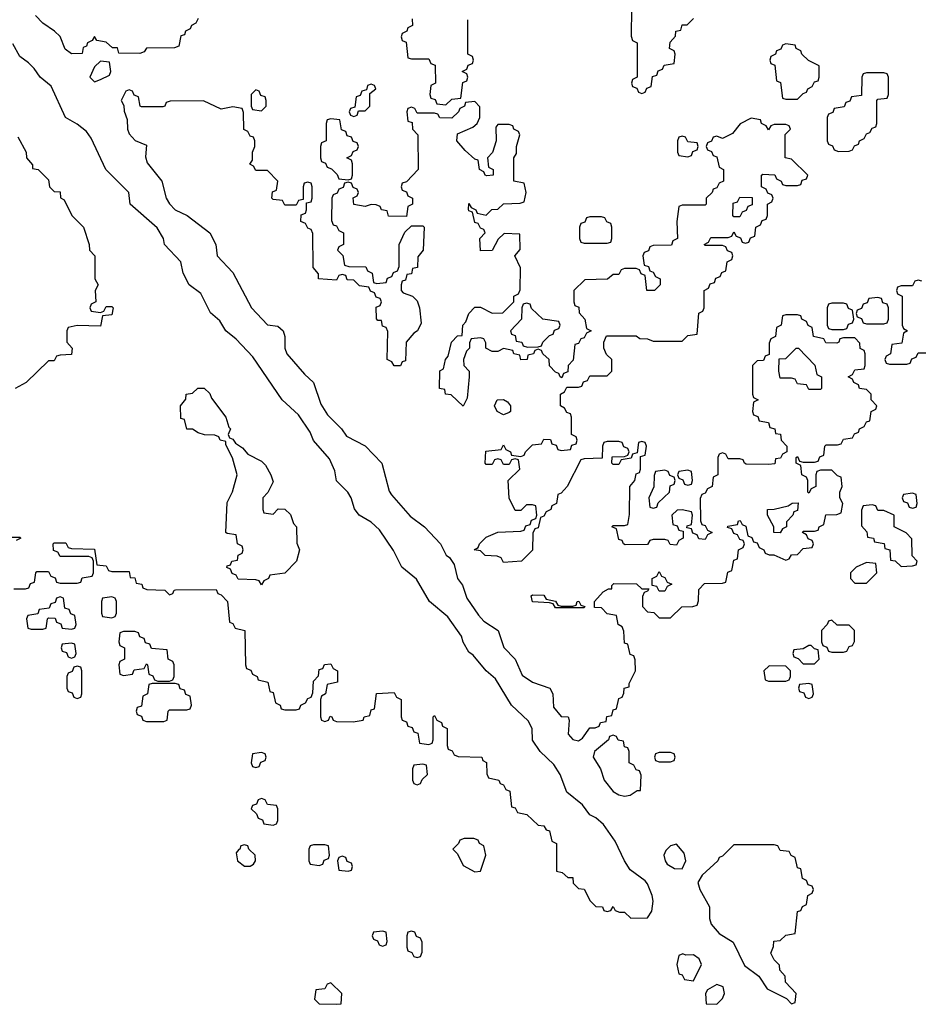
# Model space of a CAD drawing. Header units: inches. Extents: x 2774406 to 2911609, y 892737 to 1000506.
# Tile 6 of 79: x 2793310 to 2796430, y 975052 to 978470. Entities that reach past the tile are written whole.
import ezdxf

# ---------------------------------------------------------------- set-up
doc = ezdxf.new("R2010")
doc.units = ezdxf.units.IN
doc.header["$MEASUREMENT"] = 0
doc.layers.add('C7997', color=7, linetype='Continuous')

msp = doc.modelspace()

# ---------------------------------------------------------------- linework, layer by layer
at = {"layer": 'C7997', "color": 6}
for points in [[(2795434, 978510), (2795432.7, 978412.7), (2795438, 978398), (2795454, 978390), (2795454, 978270), (2795438, 978262), (2795434, 978250), (2795438, 978238), (2795452.7, 978232.7), (2795458, 978218), (2795470, 978214), (2795482, 978218), (2795487.3, 978232.7), (2795502, 978238), (2795507.3, 978272.7), (2795522, 978278), (2795527.3, 978292.7), (2795542, 978298), (2795547.3, 978312.7), (2795582, 978318), (2795586, 978350), (2795582, 978362), (2795566, 978370), (2795568.4, 978391.6), (2795587.3, 978412.7), (2795588, 978430), (2795606, 978434), (2795610, 978452), (2795627.3, 978452.7), (2795650, 978474)], [(2793930, 978474), (2793922, 978458), (2793906, 978450), (2793902, 978438), (2793886, 978430), (2793882, 978418), (2793870, 978414), (2793862, 978378), (2793847.3, 978372.7), (2793750, 978371.3), (2793742, 978358), (2793727.3, 978352.7), (2793654, 978354), (2793650, 978372), (2793632.7, 978372.7), (2793610, 978392), (2793578, 978398), (2793570, 978411.3), (2793562, 978398), (2793546, 978390), (2793542, 978378), (2793530, 978374), (2793527.3, 978352.7), (2793490, 978351.3), (2793467.5, 978367.5), (2793450, 978411.3), (2793430.6, 978430.6), (2793390, 978458), (2793364.5, 978484.5)], [(2794672.7, 978472.7), (2794674, 978450), (2794658, 978442), (2794654, 978430), (2794638, 978422), (2794634, 978410), (2794638, 978398), (2794651.6, 978391.6), (2794658, 978338), (2794670, 978334), (2794730, 978334), (2794738, 978318), (2794752, 978312), (2794754, 978250), (2794738, 978242), (2794734, 978210), (2794738, 978198), (2794752.7, 978192.7), (2794758, 978178), (2794790, 978174), (2794810, 978194), (2794842, 978198), (2794848.4, 978251.6), (2794862, 978258), (2794866, 978270), (2794862, 978282), (2794846, 978290), (2794862, 978298), (2794867.3, 978312.7), (2794882, 978318), (2794886, 978330), (2794882, 978342), (2794866, 978350), (2794866, 978470)], [(2793290, 976494), (2793330, 976494), (2793342, 976498), (2793347.3, 976512.7), (2793362, 976518), (2793366, 976550), (2793370, 976554), (2793410, 976554), (2793418, 976538), (2793432.7, 976532.7), (2793438, 976518), (2793450, 976514), (2793510, 976514), (2793522, 976518), (2793527.3, 976532.7), (2793562, 976538), (2793566, 976550), (2793566, 976590), (2793562, 976602), (2793550, 976606), (2793450, 976606), (2793442, 976622), (2793427.3, 976627.3), (2793426, 976650), (2793430, 976654), (2793470, 976654), (2793478, 976638), (2793490, 976634), (2793570, 976632), (2793578, 976578), (2793610, 976574), (2793618, 976558), (2793630, 976554), (2793690, 976554), (2793694, 976534), (2793710, 976532), (2793714, 976514), (2793734, 976510), (2793738, 976498), (2793752, 976492), (2793814, 976490), (2793830, 976474), (2793842, 976478), (2793846, 976490), (2793851.3, 976491.3), (2793992, 976492), (2793998, 976478), (2794010, 976474), (2794032, 976450), (2794038, 976378), (2794050, 976374), (2794058, 976358), (2794091.3, 976350), (2794094, 976230), (2794098, 976218), (2794112, 976212), (2794118, 976198), (2794134, 976190), (2794138, 976178), (2794172, 976170), (2794178, 976138), (2794190, 976134), (2794198, 976098), (2794214, 976090), (2794218, 976078), (2794230, 976074), (2794270, 976074), (2794282, 976078), (2794286, 976090), (2794302, 976098), (2794310, 976114), (2794322, 976118), (2794327.3, 976132.7), (2794330, 976174), (2794347.3, 976192.7), (2794350, 976214), (2794362, 976218), (2794368.4, 976231.6), (2794390, 976234), (2794398, 976218), (2794414, 976210), (2794414, 976170), (2794378, 976162), (2794372, 976130), (2794358, 976122), (2794354, 976110), (2794354, 976050), (2794358, 976038), (2794370, 976034), (2794382, 976038), (2794388, 976052), (2794394, 976050), (2794398, 976038), (2794410, 976034), (2794467.3, 976032.7), (2794502, 976038), (2794506, 976050), (2794526, 976054), (2794530, 976074), (2794542, 976078), (2794548.9, 976131.1), (2794610, 976134), (2794618, 976118), (2794634, 976110), (2794634, 976050), (2794638, 976038), (2794652.7, 976032.7), (2794658, 976018), (2794672.7, 976012.7), (2794678, 975998), (2794692.7, 975992.7), (2794698, 975958), (2794730, 975954), (2794742, 975958), (2794746, 975970), (2794746, 976050), (2794750, 976054), (2794758, 976038), (2794774, 976030), (2794778, 976018), (2794794, 976010), (2794794, 975950), (2794798, 975938), (2794812, 975932), (2794818, 975918), (2794832.7, 975912.7), (2794914, 975910), (2794918, 975898), (2794931.1, 975891.1), (2794932, 975852), (2794938, 975838), (2794974, 975830), (2794978, 975818), (2794990, 975814), (2794998, 975798), (2795011.6, 975791.6), (2795018, 975738), (2795030, 975734), (2795038, 975718), (2795070.9, 975710.9), (2795110, 975674), (2795130, 975672), (2795138, 975658), (2795150, 975654), (2795158, 975618), (2795174, 975610), (2795174, 975514), (2795194, 975510), (2795212.7, 975492.7), (2795230, 975492), (2795232, 975472), (2795250, 975454), (2795270, 975452), (2795291.1, 975411.1), (2795310, 975392), (2795334, 975390), (2795338, 975378), (2795350, 975374), (2795362, 975378), (2795370, 975392), (2795378, 975378), (2795392, 975372), (2795410, 975371.3), (2795431.6, 975351.6), (2795490, 975352), (2795505.2, 975374.8), (2795509.3, 975410), (2795506, 975430), (2795489.4, 975470), (2795481.2, 975481.2), (2795430, 975519), (2795409.6, 975550), (2795378, 975618), (2795336.6, 975676.6), (2795310, 975699), (2795289.6, 975709.6), (2795264.1, 975744.1), (2795210, 975789), (2795186.6, 975850), (2795164.8, 975884.8), (2795117.2, 975930), (2795090, 975968.7), (2795089.5, 976010), (2795075.6, 976035.6), (2795018, 976090), (2794961.5, 976181.5), (2794930, 976209.4), (2794884.2, 976264.2), (2794870, 976274), (2794850, 976309), (2794843.7, 976330), (2794796.6, 976396.6), (2794733.2, 976450), (2794688, 976528), (2794637.2, 976570), (2794607.7, 976627.7), (2794558.7, 976698.7), (2794530, 976726), (2794489, 976750), (2794472.5, 976772.5), (2794460.9, 976810), (2794449.6, 976829.6), (2794410, 976869), (2794404.2, 976904.2), (2794385.6, 976945.6), (2794330, 977009.2), (2794318, 977038), (2794278, 977098), (2794221.2, 977150), (2794119.6, 977299.6), (2794061.5, 977361.5), (2794025.2, 977390), (2794004.5, 977424.5), (2793972.9, 977452.9), (2793939.5, 977519.5), (2793899, 977550), (2793877.2, 977590), (2793869.2, 977630), (2793813.2, 977690), (2793809.4, 977710), (2793787.3, 977747.3), (2793694, 977830), (2793689.2, 977870), (2793609.6, 977949.6), (2793558.3, 978058.3), (2793542, 978082), (2793510, 978107), (2793469.4, 978130), (2793419.6, 978239.6), (2793381.2, 978270), (2793360.7, 978300.7), (2793340.1, 978320.1), (2793310, 978342), (2793286.6, 978386.6)], [(2793303.6, 978063.6), (2793332, 978010), (2793334, 977990), (2793354, 977966), (2793354, 977954), (2793374, 977950), (2793410, 977914), (2793414, 977890), (2793430, 977874), (2793450, 977872), (2793452, 977852), (2793464.7, 977844.7), (2793491.3, 977790), (2793531.3, 977750), (2793551.3, 977690), (2793552, 977670), (2793571.3, 977650), (2793571.3, 977570), (2793582, 977550), (2793572, 977530), (2793574, 977490), (2793558, 977482), (2793554, 977470), (2793558, 977458), (2793590, 977454), (2793602, 977458), (2793610, 977474), (2793630, 977474), (2793634, 977470), (2793630, 977446), (2793598, 977442), (2793590, 977406), (2793510, 977408), (2793478, 977402), (2793474, 977390), (2793474, 977350), (2793492, 977330), (2793490, 977308), (2793450, 977306), (2793438, 977302), (2793430, 977286), (2793410, 977286), (2793332, 977210), (2793294, 977190)], [(2796442, 977562), (2796430, 977566), (2796418, 977562), (2796410, 977546), (2796370, 977546), (2796358, 977542), (2796354, 977530), (2796358, 977518), (2796374, 977510), (2796374, 977410), (2796378, 977398), (2796392, 977390), (2796378, 977382), (2796372.7, 977347.3), (2796338, 977342), (2796334, 977310), (2796318, 977302), (2796314, 977290), (2796318, 977278), (2796330, 977274), (2796390, 977274), (2796402, 977278), (2796407.3, 977292.7), (2796422, 977298), (2796430, 977314), (2796510, 977314)], [(2793270, 976674), (2793310, 976674), (2793314, 976670), (2793298, 976662)]]:
    msp.add_lwpolyline(points, dxfattribs=at)
for points in [[(2795970, 978386), (2795958, 978382), (2795952.7, 978367.3), (2795938, 978362), (2795934, 978350), (2795918, 978342), (2795914, 978330), (2795918, 978318), (2795931.6, 978311.6), (2795938, 978258), (2795951.6, 978251.6), (2795958, 978198), (2795970, 978194), (2796010, 978194), (2796030, 978214), (2796042, 978218), (2796046, 978230), (2796062, 978238), (2796070, 978254), (2796082, 978258), (2796086, 978270), (2796086, 978310), (2796048.9, 978328.9), (2796026, 978350), (2796022, 978362), (2796006, 978370), (2796002, 978382)], [(2793590, 978326), (2793570, 978306), (2793554, 978270), (2793570, 978254), (2793590, 978262), (2793622, 978278), (2793626, 978290), (2793622, 978322)], [(2796310, 978286), (2796250, 978286), (2796238, 978282), (2796234, 978270), (2796232.7, 978207.3), (2796198, 978202), (2796192.7, 978187.3), (2796178, 978182), (2796172.7, 978167.3), (2796138, 978162), (2796132.7, 978147.3), (2796118, 978142), (2796114, 978130), (2796114, 978050), (2796118, 978038), (2796132, 978032), (2796138, 978018), (2796152.7, 978012.7), (2796190, 978014), (2796202, 978018), (2796208, 978032), (2796222, 978038), (2796226, 978050), (2796242, 978058), (2796250, 978074), (2796262, 978078), (2796270, 978094), (2796282, 978098), (2796286, 978110), (2796286, 978190), (2796290, 978194), (2796322, 978198), (2796326, 978210), (2796326, 978270), (2796322, 978282)], [(2794530, 978246), (2794518, 978242), (2794514, 978226), (2794498, 978222), (2794492.7, 978207.3), (2794478, 978202), (2794474, 978166), (2794458, 978162), (2794454, 978150), (2794458, 978138), (2794470, 978134), (2794482, 978138), (2794486, 978154), (2794510, 978154), (2794526, 978170), (2794526, 978214), (2794546, 978230), (2794542, 978242)], [(2793690, 978226), (2793678, 978222), (2793662, 978190), (2793671.6, 978171.6), (2793672.7, 978152.7), (2793683.6, 978123.6), (2793684.7, 978090), (2793690, 978074), (2793711.1, 978051.1), (2793750, 978034), (2793746.4, 977993.6), (2793753, 977973), (2793804, 977910), (2793819.1, 977850), (2793830.3, 977830.3), (2793850.3, 977810.3), (2793891.3, 977790), (2793970.6, 977730), (2793990.7, 977690), (2793996, 977650), (2794050, 977592), (2794114.8, 977470), (2794170, 977411), (2794206.4, 977406.4), (2794224.7, 977390), (2794230.8, 977370), (2794231, 977330), (2794238, 977310), (2794299.1, 977239.1), (2794330.4, 977210.4), (2794355.3, 977135.3), (2794378.3, 977098.3), (2794426.8, 977050), (2794444.7, 977024.7), (2794510, 976990.8), (2794567.3, 976930), (2794592.8, 976832.8), (2794600.4, 976820.4), (2794666, 976746), (2794716, 976710), (2794770.8, 976650), (2794790.8, 976610.8), (2794802.8, 976602.8), (2794818.8, 976578.8), (2794830.6, 976530.6), (2794847.5, 976507.5), (2794862.4, 976462.4), (2794903.1, 976403.1), (2794922, 976382), (2794970.7, 976350), (2794990.4, 976290.4), (2795030.6, 976250), (2795054.4, 976194.4), (2795090, 976170.4), (2795150.7, 976150), (2795160.7, 976130), (2795163.5, 976083.5), (2795190, 976051.3), (2795214, 976050), (2795218, 976038), (2795214.8, 975990), (2795230, 975971), (2795250, 975966.8), (2795263.7, 975976.3), (2795290, 976011.3), (2795308, 976012), (2795322, 976018), (2795326, 976030), (2795346, 976034), (2795348.9, 976051.1), (2795366, 976054), (2795370, 976074), (2795382, 976078), (2795390, 976114), (2795402, 976118), (2795408, 976132), (2795408.7, 976150), (2795426, 976154), (2795426, 976166), (2795448, 976210), (2795447.3, 976247.3), (2795442, 976262), (2795430, 976266), (2795422, 976302), (2795410, 976306), (2795407.3, 976347.3), (2795402, 976362), (2795388, 976370), (2795382, 976402), (2795350, 976408), (2795330, 976428), (2795306, 976430), (2795306, 976450), (2795336.4, 976483.6), (2795354, 976494), (2795366, 976494), (2795366, 976506), (2795372.7, 976512.7), (2795451.6, 976511.6), (2795470, 976494), (2795494, 976494), (2795490, 976486), (2795478, 976482), (2795472.7, 976467.3), (2795472.7, 976432.7), (2795490, 976414), (2795511.6, 976411.6), (2795530, 976394), (2795570, 976394), (2795608.4, 976431.6), (2795647.3, 976432.7), (2795662, 976438), (2795667.3, 976452.7), (2795668.4, 976491.6), (2795687.3, 976512.7), (2795750, 976514), (2795762, 976518), (2795768.4, 976551.6), (2795782, 976558), (2795790, 976594), (2795802, 976598), (2795806, 976630), (2795822, 976638), (2795826, 976650), (2795822, 976662), (2795810, 976666), (2795802, 976682), (2795790, 976686), (2795782, 976702), (2795767.3, 976707.3), (2795768.4, 976711.6), (2795802, 976718), (2795806, 976730), (2795811.6, 976731.6), (2795818, 976718), (2795831.6, 976711.6), (2795838, 976678), (2795852, 976672), (2795858, 976658), (2795870, 976654), (2795878, 976638), (2795894, 976630), (2795898, 976618), (2795912, 976612), (2795928, 976612), (2795970, 976594), (2795982, 976598), (2795990, 976612), (2796010, 976614), (2796030, 976634), (2796062, 976638), (2796066, 976650), (2796062, 976662), (2796047.3, 976667.3), (2796042, 976682), (2796028, 976690), (2796030, 976694), (2796070, 976694), (2796082, 976698), (2796086, 976710), (2796102, 976718), (2796109.1, 976750.9), (2796147.3, 976752.7), (2796162, 976758), (2796168, 976790), (2796158, 976810), (2796158, 976830), (2796166, 976850), (2796162, 976882), (2796150, 976886), (2796130, 976906), (2796090, 976906), (2796078, 976902), (2796074, 976890), (2796074, 976850), (2796058, 976842), (2796050, 976826), (2796046, 976830), (2796046, 976870), (2796042, 976882), (2796026, 976890), (2796022, 976922), (2796006, 976930), (2796006, 976950), (2796010, 976954), (2796018, 976938), (2796030, 976934), (2796070, 976934), (2796082, 976938), (2796088, 976952), (2796102, 976958), (2796106, 976990), (2796110, 976994), (2796150, 976994), (2796162, 976998), (2796170, 977014), (2796202, 977018), (2796208, 977032), (2796222, 977038), (2796226, 977050), (2796242, 977058), (2796250, 977074), (2796262, 977078), (2796266, 977110), (2796282, 977118), (2796286, 977130), (2796266, 977150), (2796266, 977170), (2796250, 977186), (2796226, 977190), (2796222, 977202), (2796206, 977210), (2796202, 977222), (2796186, 977230), (2796202, 977238), (2796210, 977254), (2796242, 977258), (2796246, 977270), (2796246, 977310), (2796242, 977322), (2796228.4, 977328.4), (2796227.3, 977347.3), (2796210, 977366), (2796170, 977366), (2796158, 977362), (2796154, 977350), (2796147.3, 977347.3), (2796108.4, 977348.4), (2796102, 977362), (2796066, 977370), (2796062, 977402), (2796048, 977408), (2796042, 977422), (2796026, 977430), (2796022, 977442), (2796010, 977446), (2795970, 977446), (2795958, 977442), (2795954, 977410), (2795938, 977402), (2795934, 977370), (2795918, 977362), (2795912.7, 977347.3), (2795912.7, 977307.3), (2795898, 977302), (2795892.7, 977287.3), (2795870, 977286), (2795854, 977270), (2795854, 977170), (2795858, 977158), (2795874, 977150), (2795858, 977142), (2795854, 977110), (2795858, 977098), (2795872.7, 977092.7), (2795878, 977078), (2795910, 977072), (2795914, 977054), (2795932, 977050), (2795934, 977034), (2795951.1, 977031.1), (2795954, 977010), (2795974, 976990), (2795974, 976970), (2795958, 976962), (2795951.6, 976948.4), (2795934, 976946), (2795931.3, 976928.7), (2795910, 976926), (2795832.7, 976927.3), (2795826, 976930), (2795822, 976942), (2795810, 976946), (2795770, 976946), (2795762, 976962), (2795750, 976966), (2795738, 976962), (2795734, 976950), (2795734, 976890), (2795718, 976882), (2795714, 976850), (2795698, 976842), (2795690, 976826), (2795678, 976822), (2795672.7, 976807.3), (2795674, 976730), (2795678, 976718), (2795690, 976714), (2795698, 976698), (2795714, 976690), (2795698, 976682), (2795690, 976666), (2795668.4, 976668.4), (2795662, 976682), (2795647.3, 976687.3), (2795642, 976702), (2795626, 976706), (2795627.3, 976712.7), (2795642, 976718), (2795646, 976750), (2795642, 976762), (2795610, 976768), (2795592.7, 976767.3), (2795574, 976750), (2795578, 976718), (2795592.7, 976712.7), (2795598, 976698), (2795614, 976694), (2795614, 976670), (2795598, 976662), (2795590, 976646), (2795568.4, 976648.4), (2795562, 976662), (2795550, 976666), (2795510, 976666), (2795498, 976662), (2795490, 976648), (2795412.7, 976647.3), (2795406, 976650), (2795402, 976662), (2795390, 976666), (2795382, 976702), (2795366, 976710), (2795370, 976714), (2795410, 976714), (2795422, 976718), (2795427.3, 976752.7), (2795428, 976850), (2795446, 976870), (2795450, 976894), (2795462, 976898), (2795466, 976910), (2795466, 976954), (2795482, 976958), (2795486, 976990), (2795482, 977002), (2795470, 977006), (2795458, 977002), (2795454, 976966), (2795438, 976962), (2795432.7, 976947.3), (2795398, 976942), (2795390, 976926), (2795370, 976926), (2795366, 976930), (2795367.3, 976952.7), (2795410, 976954), (2795422, 976958), (2795426, 976970), (2795422, 976982), (2795407.3, 976987.3), (2795402, 977002), (2795390, 977006), (2795350, 977006), (2795338, 977002), (2795334, 976990), (2795332.7, 976947.3), (2795270, 976946), (2795258, 976942), (2795210.9, 976849.1), (2795190, 976826), (2795178, 976822), (2795174, 976790), (2795158, 976782), (2795154, 976770), (2795138, 976762), (2795130, 976746), (2795118, 976742), (2795110, 976706), (2795098, 976702), (2795092, 976688), (2795090, 976628), (2795052, 976590), (2794990, 976586), (2794982, 976602), (2794967.3, 976607.3), (2794926, 976610), (2794910, 976626), (2794888, 976630), (2794902, 976638), (2794906, 976650), (2794930, 976674), (2794970, 976691.3), (2795050, 976694), (2795062, 976698), (2795067.3, 976712.7), (2795082, 976718), (2795087.3, 976732.7), (2795102, 976738), (2795106, 976750), (2795102, 976782), (2795090, 976786), (2795070, 976786), (2795050, 976766), (2795030, 976766), (2795009, 976809), (2795006, 976870), (2795046, 976910), (2795042, 976942), (2795030, 976946), (2795018, 976942), (2795010, 976926), (2794990, 976926), (2794982, 976942), (2794970, 976946), (2794958, 976942), (2794950, 976926), (2794930, 976926), (2794926, 976930), (2794928.4, 976971.6), (2794982, 976978), (2794990, 976994), (2794998, 976978), (2795014, 976970), (2795018, 976958), (2795050, 976954), (2795062, 976958), (2795066, 976970), (2795090, 976994), (2795122, 976998), (2795130, 977014), (2795152.7, 977012.7), (2795158, 976998), (2795172.7, 976992.7), (2795178, 976978), (2795190, 976974), (2795222, 976978), (2795227.3, 976992.7), (2795242, 976998), (2795246, 977010), (2795242, 977022), (2795226, 977030), (2795226, 977090), (2795222, 977102), (2795210, 977106), (2795202, 977122), (2795188, 977130), (2795188, 977170), (2795202, 977178), (2795210, 977194), (2795250, 977194), (2795262, 977198), (2795267.3, 977212.7), (2795282, 977218), (2795290, 977234), (2795350, 977234), (2795366, 977250), (2795366, 977290), (2795347.3, 977307.3), (2795338, 977330), (2795338, 977350), (2795347.3, 977372.7), (2795450, 977372), (2795463.6, 977363.6), (2795490, 977362), (2795510, 977354), (2795610, 977354), (2795630, 977374), (2795662, 977378), (2795668.4, 977451.6), (2795682, 977458), (2795686, 977470), (2795686, 977530), (2795702, 977538), (2795707.3, 977552.7), (2795722, 977558), (2795727.3, 977572.7), (2795742, 977578), (2795747.3, 977592.7), (2795762, 977598), (2795766, 977630), (2795782, 977638), (2795786, 977650), (2795782, 977662), (2795767.3, 977667.3), (2795762, 977682), (2795750, 977686), (2795690, 977686), (2795686, 977690), (2795702, 977698), (2795710, 977714), (2795770, 977714), (2795782, 977718), (2795790, 977734), (2795798, 977718), (2795812.7, 977712.7), (2795818, 977698), (2795830, 977694), (2795842, 977698), (2795847.3, 977712.7), (2795862, 977718), (2795866, 977750), (2795882, 977758), (2795887.3, 977772.7), (2795902, 977778), (2795906, 977790), (2795906, 977830), (2795922, 977838), (2795926, 977850), (2795922, 977862), (2795907.3, 977867.3), (2795902, 977882), (2795886, 977890), (2795886, 977930), (2795890, 977934), (2795931.6, 977931.6), (2795938, 977918), (2795954, 977910), (2795958, 977898), (2795970, 977894), (2796010, 977894), (2796022, 977898), (2796027.3, 977912.7), (2796042, 977918), (2796046, 977930), (2795990, 977986), (2795968, 977990), (2795968, 978072), (2795986, 978090), (2795982, 978102), (2795970, 978106), (2795930, 978106), (2795918, 978102), (2795910, 978088), (2795902, 978102), (2795886, 978110), (2795882, 978122), (2795850, 978128), (2795811.6, 978108.4), (2795784.7, 978075.3), (2795750, 978058), (2795730, 978066), (2795718, 978062), (2795712, 978048), (2795698, 978042), (2795694, 978030), (2795698, 978018), (2795712, 978012), (2795718, 977998), (2795730, 977994), (2795738, 977958), (2795754, 977950), (2795754, 977910), (2795738, 977902), (2795730, 977886), (2795718, 977882), (2795714, 977870), (2795694, 977850), (2795694, 977830), (2795690, 977826), (2795610, 977826), (2795598, 977822), (2795592, 977770), (2795594, 977710), (2795578, 977702), (2795572.7, 977687.3), (2795510, 977686), (2795498, 977682), (2795492.7, 977667.3), (2795478, 977662), (2795474, 977650), (2795478, 977618), (2795492.7, 977612.7), (2795498, 977598), (2795510, 977594), (2795518, 977578), (2795534, 977570), (2795534, 977550), (2795514, 977530), (2795488, 977530), (2795482, 977582), (2795468, 977588), (2795462, 977602), (2795450, 977606), (2795410, 977606), (2795398, 977602), (2795390, 977586), (2795370, 977586), (2795351.1, 977568.9), (2795272.7, 977567.3), (2795234, 977530), (2795234, 977490), (2795238, 977478), (2795251.6, 977471.6), (2795252.7, 977452.7), (2795272, 977430), (2795278, 977398), (2795294, 977390), (2795278, 977382), (2795270, 977366), (2795258, 977362), (2795250, 977346), (2795238, 977342), (2795231.6, 977288.4), (2795214, 977270), (2795212.7, 977247.3), (2795198, 977242), (2795192.7, 977227.3), (2795186, 977230), (2795182, 977242), (2795170, 977246), (2795150, 977268), (2795148, 977290), (2795126, 977310), (2795122, 977322), (2795110, 977326), (2795098, 977322), (2795094, 977310), (2795074, 977306), (2795072, 977290), (2795050, 977288.7), (2795046, 977306), (2795026, 977310), (2795022, 977322), (2794990, 977328), (2794970, 977318), (2794950, 977318), (2794928.7, 977330), (2794928, 977348), (2794922, 977362), (2794910, 977366), (2794878, 977362), (2794872, 977348), (2794871.3, 977330), (2794861, 977319), (2794851.3, 977290), (2794852, 977270), (2794871, 977250), (2794871, 977230), (2794863.6, 977156.4), (2794850, 977128), (2794808, 977168), (2794788, 977170), (2794786, 977186), (2794768, 977190), (2794768.9, 977251.1), (2794782, 977258), (2794788, 977290), (2794798, 977302), (2794809, 977350), (2794830, 977372), (2794846, 977374), (2794849, 977410), (2794859, 977421), (2794869.4, 977450.6), (2794890, 977472), (2794910, 977472), (2794950, 977451.3), (2794988, 977452), (2795026, 977490), (2795026, 977510), (2795042, 977518), (2795047.3, 977532.7), (2795048.4, 977608.4), (2795029, 977650), (2795047.3, 977672.7), (2795046, 977726), (2794992, 977728), (2794971.6, 977708.4), (2794950, 977669), (2794910, 977668), (2794908, 977710), (2794926, 977730), (2794922, 977742), (2794910, 977746), (2794902, 977762), (2794890, 977766), (2794882, 977802), (2794870, 977806), (2794868.4, 977811.6), (2794870, 977832), (2794878, 977818), (2794894, 977810), (2794898, 977798), (2794930, 977792), (2794949.3, 977810.7), (2794970, 977812), (2794990, 977831.3), (2795047.3, 977832.7), (2795062, 977838), (2795068, 977870), (2795062, 977902), (2795026, 977910), (2795026, 977990), (2795034.6, 978005.4), (2795035.3, 978030), (2795046, 978070), (2795042, 978082), (2795026, 978090), (2795022, 978102), (2795010, 978106), (2794970, 978106), (2794963.6, 978096.4), (2794964.7, 978050), (2794951.6, 978008.4), (2794934, 977990), (2794938, 977958), (2794954, 977950), (2794954, 977930), (2794931.6, 977928.4), (2794926, 977930), (2794922, 977942), (2794906, 977950), (2794902, 977982), (2794890, 977986), (2794856.4, 978016.4), (2794828, 978050), (2794830, 978074), (2794883.1, 978096.9), (2794898, 978110), (2794908, 978130), (2794907.3, 978167.3), (2794890, 978186), (2794858, 978182), (2794854, 978170), (2794838, 978162), (2794834, 978150), (2794810, 978128), (2794768.9, 978128.9), (2794762, 978142), (2794750, 978146), (2794690, 978146), (2794682, 978162), (2794670, 978166), (2794658, 978162), (2794654, 978150), (2794658, 978118), (2794672.7, 978112.7), (2794674, 978090), (2794692, 978070), (2794694, 977950), (2794652.7, 977907.3), (2794638, 977902), (2794634, 977890), (2794638, 977878), (2794652.7, 977872.7), (2794658, 977858), (2794674, 977850), (2794674, 977830), (2794658, 977822), (2794652.7, 977787.3), (2794590, 977788), (2794586, 977806), (2794566, 977810), (2794562, 977822), (2794547.3, 977827.3), (2794530, 977828), (2794510, 977822), (2794470, 977828), (2794468, 977852), (2794482, 977858), (2794486, 977870), (2794482, 977882), (2794467.3, 977887.3), (2794462, 977902), (2794450, 977906), (2794438, 977902), (2794432.7, 977887.3), (2794418, 977882), (2794412, 977868), (2794398, 977862), (2794394, 977850), (2794392.7, 977772.7), (2794398, 977758), (2794410, 977754), (2794418, 977738), (2794434, 977730), (2794434, 977690), (2794418, 977682), (2794414, 977670), (2794431.6, 977651.6), (2794438, 977618), (2794452.7, 977612.7), (2794511.6, 977611.6), (2794518, 977598), (2794534, 977590), (2794538, 977558), (2794550, 977554), (2794582, 977558), (2794587.3, 977572.7), (2794602, 977578), (2794608, 977592), (2794622, 977598), (2794627.3, 977612.7), (2794628, 977690), (2794647.3, 977732.7), (2794670, 977754), (2794710, 977754), (2794714, 977750), (2794711.3, 977670), (2794692.7, 977647.3), (2794691.3, 977610), (2794674, 977606), (2794670, 977588), (2794654, 977586), (2794650, 977566), (2794638, 977562), (2794634, 977550), (2794634, 977530), (2794642, 977522), (2794674, 977510), (2794690, 977494), (2794698, 977470), (2794703.6, 977416.4), (2794691.3, 977390), (2794678, 977382), (2794652, 977350), (2794650, 977286), (2794638, 977282), (2794631.6, 977268.4), (2794610, 977268), (2794602, 977282), (2794586, 977290), (2794588, 977388), (2794582, 977402), (2794570, 977406), (2794566, 977426), (2794554, 977426), (2794548.7, 977431.3), (2794548, 977472), (2794562, 977478), (2794566, 977490), (2794562, 977502), (2794547.3, 977507.3), (2794542, 977522), (2794528, 977528), (2794522, 977542), (2794490, 977546), (2794470, 977566), (2794447.3, 977567.3), (2794442, 977582), (2794430, 977586), (2794418, 977582), (2794410, 977566), (2794348, 977570), (2794347.3, 977587.3), (2794328.7, 977610), (2794327.3, 977727.3), (2794322, 977742), (2794310, 977746), (2794302, 977762), (2794286, 977770), (2794287.3, 977792.7), (2794302, 977798), (2794306, 977810), (2794306, 977834), (2794322, 977838), (2794326, 977850), (2794326, 977890), (2794322, 977902), (2794310, 977906), (2794298, 977902), (2794294, 977890), (2794294, 977846), (2794278, 977842), (2794270, 977826), (2794230, 977826), (2794222, 977842), (2794190, 977846), (2794186, 977850), (2794187.3, 977872.7), (2794202, 977878), (2794206, 977910), (2794170, 977946), (2794130, 977946), (2794122, 977962), (2794108.7, 977968.7), (2794118, 977982), (2794118, 978010), (2794126, 978030), (2794126, 978050), (2794122, 978062), (2794110, 978066), (2794102, 978082), (2794088.4, 978088.4), (2794087.3, 978147.3), (2794082, 978162), (2794050, 978168), (2794010, 978159), (2793948.4, 978188.4), (2793832.7, 978187.3), (2793818, 978182), (2793814, 978170), (2793807.3, 978167.3), (2793732.7, 978167.3), (2793728, 978170), (2793722, 978202), (2793708, 978208), (2793702, 978222)], [(2794130, 978226), (2794114, 978210), (2794114, 978170), (2794118, 978158), (2794150, 978154), (2794166, 978170), (2794166, 978190), (2794162, 978202), (2794147.3, 978207.3), (2794142, 978222)], [(2794390, 978126), (2794378, 978122), (2794374, 978110), (2794374, 978050), (2794358, 978042), (2794354, 978030), (2794354, 977990), (2794358, 977978), (2794372, 977972), (2794378, 977958), (2794392.7, 977952.7), (2794412.7, 977932.7), (2794418, 977918), (2794450, 977914), (2794462, 977918), (2794466, 977930), (2794466, 977970), (2794462, 977982), (2794446, 977990), (2794462, 977998), (2794467.3, 978012.7), (2794482, 978018), (2794486, 978030), (2794482, 978042), (2794467.3, 978047.3), (2794462, 978062), (2794447.3, 978067.3), (2794442, 978082), (2794427.3, 978087.3), (2794422, 978122)], [(2795610, 978066), (2795598, 978062), (2795594, 978050), (2795594, 978010), (2795598, 977998), (2795630, 977994), (2795642, 977998), (2795647.3, 978012.7), (2795662, 978018), (2795666, 978030), (2795662, 978042), (2795630, 978046), (2795622, 978062)], [(2795790, 977786), (2795786, 977790), (2795787.3, 977832.7), (2795802, 977838), (2795810, 977854), (2795852.7, 977852.7), (2795852.7, 977827.3), (2795838, 977822), (2795832.7, 977807.3), (2795818, 977802), (2795810, 977786)], [(2795330, 977786), (2795290, 977786), (2795278, 977782), (2795272.7, 977767.3), (2795258, 977762), (2795254, 977750), (2795254, 977710), (2795258, 977698), (2795270, 977694), (2795350, 977694), (2795362, 977698), (2795366, 977710), (2795366, 977750), (2795362, 977762), (2795348, 977768), (2795342, 977782)], [(2795070, 977486), (2795058, 977482), (2795054, 977470), (2795052, 977430), (2795014, 977390), (2795018, 977378), (2795030, 977374), (2795034, 977354), (2795054, 977350), (2795058, 977338), (2795072.7, 977332.7), (2795110, 977334), (2795122, 977338), (2795126, 977350), (2795138, 977362), (2795150, 977374), (2795162, 977378), (2795167.3, 977392.7), (2795182, 977398), (2795186, 977410), (2795182, 977422), (2795126, 977430), (2795087.3, 977467.3), (2795082, 977482)], [(2796170, 977486), (2796130, 977486), (2796118, 977482), (2796114, 977470), (2796114, 977410), (2796118, 977398), (2796130, 977394), (2796170, 977394), (2796182, 977398), (2796187.3, 977412.7), (2796202, 977418), (2796206, 977430), (2796202, 977462), (2796187.3, 977467.3), (2796182, 977482)], [(2796290, 977506), (2796258, 977502), (2796252.7, 977487.3), (2796238, 977482), (2796232.7, 977467.3), (2796218, 977462), (2796214, 977450), (2796218, 977438), (2796232.7, 977432.7), (2796238, 977418), (2796250, 977414), (2796310, 977414), (2796322, 977418), (2796326, 977430), (2796326, 977470), (2796322, 977482), (2796307.3, 977487.3), (2796302, 977502)], [(2796050, 977186), (2796042, 977202), (2796010, 977206), (2796002, 977222), (2795990, 977226), (2795950, 977226), (2795946, 977250), (2795947.3, 977292.7), (2795970, 977294), (2796006, 977330), (2796014, 977330), (2796071.1, 977271.1), (2796078, 977238), (2796094, 977230), (2796094, 977190), (2796090, 977186)], [(2794190, 976754), (2794208, 976772), (2794230, 976771.3), (2794250, 976752), (2794261, 976721), (2794271, 976710), (2794272.7, 976652.7), (2794282, 976630), (2794270.7, 976590), (2794230, 976549), (2794178, 976542), (2794174, 976530), (2794158, 976522), (2794150, 976508), (2794142, 976522), (2794130, 976526), (2794068.4, 976528.4), (2794062, 976542), (2794047.3, 976547.3), (2794042, 976562), (2794028.9, 976568.9), (2794030, 976574), (2794042, 976578), (2794046, 976590), (2794066, 976594), (2794068.4, 976611.6), (2794082, 976618), (2794086, 976630), (2794082, 976642), (2794066, 976650), (2794062, 976682), (2794030, 976686), (2794026, 976690), (2794030, 976794), (2794049.3, 976830.7), (2794065.2, 976890), (2794049.3, 976949.3), (2794026, 976994), (2794026, 977006), (2794006, 977010), (2794002, 977022), (2793987.3, 977027.3), (2793951.3, 977028.7), (2793930, 977035.3), (2793910, 977048), (2793890, 977048.7), (2793882, 977082), (2793870, 977086), (2793868.7, 977130), (2793887.3, 977152.7), (2793888, 977170), (2793910, 977174), (2793928.9, 977191.1), (2793950, 977191), (2793970, 977172), (2793976, 977156), (2794026, 977090), (2794036, 977056), (2794042, 977050), (2794034, 977030), (2794038, 977018), (2794050, 977014), (2794059.6, 976999.6), (2794083.6, 976983.6), (2794102, 976962), (2794150, 976938), (2794163.5, 976923.5), (2794182, 976890), (2794190, 976866), (2794171.6, 976828.4), (2794154, 976810), (2794154, 976770), (2794158, 976758)], [(2794990, 977098), (2794968, 977110), (2794958, 977130), (2794968, 977150), (2794990, 977151.3), (2795003.6, 977143.6), (2795014, 977130), (2795014, 977110), (2795010, 977106)], [(2795550, 976906), (2795518, 976902), (2795512.7, 976887.3), (2795511.6, 976848.4), (2795494, 976810), (2795498, 976778), (2795510, 976774), (2795522, 976778), (2795527.3, 976792.7), (2795566, 976830), (2795568, 976852), (2795582, 976858), (2795586, 976870), (2795582, 976882), (2795567.3, 976887.3), (2795562, 976902)], [(2795630, 976906), (2795598, 976902), (2795594, 976890), (2795598, 976878), (2795612.7, 976872.7), (2795618, 976858), (2795630, 976854), (2795642, 976858), (2795646, 976870), (2795642, 976902)], [(2796410, 976826), (2796378, 976822), (2796374, 976810), (2796378, 976798), (2796392.7, 976792.7), (2796398, 976778), (2796410, 976774), (2796422, 976778), (2796426, 976790), (2796422, 976822)], [(2795950, 976688.7), (2795928, 976690), (2795928, 976710), (2795906, 976750), (2795906, 976770), (2795930, 976771.3), (2795978, 976782), (2795992, 976792), (2796012.7, 976792.7), (2796010, 976766), (2795998, 976762), (2795994, 976750), (2795972.7, 976727.3), (2795972, 976710), (2795958, 976702)], [(2796270, 976786), (2796238, 976782), (2796232.7, 976767.3), (2796232.7, 976712.7), (2796251.6, 976691.6), (2796254, 976674), (2796274, 976670), (2796278, 976658), (2796311.3, 976651.3), (2796314, 976634), (2796331.3, 976630), (2796334, 976594), (2796350, 976592), (2796370, 976572), (2796410, 976574), (2796422, 976578), (2796426, 976590), (2796408.7, 976608.7), (2796407.3, 976667.3), (2796388.4, 976688.4), (2796346, 976710), (2796346, 976750), (2796310, 976766), (2796290, 976766), (2796282, 976782)], [(2796250, 976586), (2796214, 976570), (2796194, 976550), (2796194, 976530), (2796210, 976514), (2796250, 976514), (2796286, 976550), (2796282, 976582)], [(2795530, 976486), (2795522, 976502), (2795506, 976506), (2795506, 976530), (2795522, 976538), (2795530, 976554), (2795538, 976538), (2795550, 976534), (2795558, 976518), (2795574, 976510), (2795558, 976502), (2795550, 976486)], [(2793450, 976466), (2793438, 976462), (2793432.7, 976447.3), (2793418, 976442), (2793412.7, 976427.3), (2793378, 976422), (2793372.7, 976407.3), (2793338, 976402), (2793334, 976390), (2793338, 976358), (2793350, 976354), (2793390, 976354), (2793402, 976358), (2793406, 976390), (2793410, 976394), (2793432.7, 976392.7), (2793438, 976378), (2793452.7, 976372.7), (2793458, 976358), (2793490, 976354), (2793502, 976358), (2793506, 976370), (2793502, 976402), (2793487.3, 976407.3), (2793482, 976422), (2793467.3, 976427.3), (2793462, 976462)], [(2793630, 976466), (2793598, 976462), (2793594, 976450), (2793594, 976410), (2793598, 976398), (2793630, 976394), (2793642, 976398), (2793646, 976410), (2793646, 976450), (2793642, 976462)], [(2795190, 976434), (2795230, 976434), (2795242, 976438), (2795246, 976450), (2795251.1, 976451.1), (2795258, 976438), (2795272.7, 976432.7), (2795270, 976428), (2795170, 976428), (2795162, 976442), (2795150, 976446), (2795090, 976448.7), (2795086, 976470), (2795090, 976474), (2795130, 976472), (2795138, 976458), (2795170, 976452), (2795178, 976438)], [(2796130, 976386), (2796118, 976382), (2796114, 976370), (2796094, 976350), (2796094, 976310), (2796098, 976298), (2796112, 976292), (2796118, 976278), (2796130, 976274), (2796170, 976274), (2796182, 976278), (2796190, 976294), (2796202, 976298), (2796208, 976312), (2796208, 976350), (2796190, 976368), (2796148.7, 976368.7)], [(2793710, 976346), (2793670, 976346), (2793658, 976342), (2793654, 976310), (2793658, 976298), (2793674, 976290), (2793674, 976250), (2793658, 976242), (2793654, 976230), (2793658, 976198), (2793670, 976194), (2793702, 976198), (2793707.3, 976212.7), (2793742, 976218), (2793750, 976234), (2793754, 976230), (2793758, 976198), (2793772.7, 976192.7), (2793778, 976178), (2793790, 976174), (2793830, 976174), (2793842, 976178), (2793846, 976190), (2793846, 976230), (2793842, 976242), (2793826, 976250), (2793822, 976282), (2793767.3, 976287.3), (2793762, 976302), (2793747.3, 976307.3), (2793742, 976322), (2793727.3, 976327.3), (2793722, 976342)], [(2793490, 976306), (2793458, 976302), (2793454, 976290), (2793458, 976278), (2793472.7, 976272.7), (2793478, 976258), (2793490, 976254), (2793502, 976258), (2793506, 976270), (2793502, 976302)], [(2796058, 976298), (2796050, 976298), (2796030, 976286), (2795998, 976282), (2795994, 976270), (2795998, 976258), (2796012.7, 976252.7), (2796030, 976234), (2796070, 976234), (2796086, 976250), (2796082, 976282), (2796070, 976286)], [(2793510, 976226), (2793498, 976222), (2793492.7, 976207.3), (2793478, 976202), (2793474, 976190), (2793474, 976150), (2793478, 976138), (2793492.7, 976132.7), (2793498, 976118), (2793510, 976114), (2793522, 976118), (2793526, 976130), (2793526, 976210), (2793522, 976222)], [(2795912.7, 976227.3), (2795894, 976210), (2795898, 976178), (2795910, 976174), (2795970, 976174), (2795982, 976178), (2795986, 976190), (2795986, 976210), (2795970, 976226)], [(2793850, 976166), (2793770, 976166), (2793758, 976162), (2793754, 976130), (2793738, 976122), (2793732.7, 976087.3), (2793718, 976082), (2793714, 976070), (2793718, 976058), (2793732.7, 976052.7), (2793738, 976038), (2793750, 976034), (2793810, 976034), (2793822, 976038), (2793826, 976070), (2793830, 976074), (2793890, 976074), (2793902, 976078), (2793906, 976090), (2793902, 976122), (2793887.3, 976127.3), (2793882, 976142), (2793867.3, 976147.3), (2793862, 976162)], [(2796050, 976166), (2796018, 976162), (2796014, 976150), (2796018, 976138), (2796032.7, 976132.7), (2796038, 976118), (2796050, 976114), (2796062, 976118), (2796066, 976130), (2796062, 976162)], [(2795370, 975986), (2795358, 975982), (2795354, 975970), (2795306, 975930), (2795301, 975910), (2795326, 975870), (2795338.8, 975830), (2795370, 975791), (2795390, 975778.8), (2795410, 975774.8), (2795430, 975778), (2795454, 975794), (2795466, 975794), (2795467.3, 975847.3), (2795462, 975862), (2795450, 975866), (2795442, 975882), (2795426, 975890), (2795426, 975930), (2795422, 975942), (2795410, 975946), (2795406, 975966), (2795388.4, 975968.4), (2795382, 975982)], [(2794150, 975926), (2794118, 975922), (2794114, 975890), (2794118, 975878), (2794130, 975874), (2794142, 975878), (2794147.3, 975892.7), (2794162, 975898), (2794166, 975910), (2794162, 975922)], [(2795570, 975926), (2795530, 975926), (2795518, 975922), (2795514, 975910), (2795518, 975898), (2795530, 975894), (2795570, 975894), (2795582, 975898), (2795586, 975910), (2795582, 975922)], [(2794710, 975886), (2794678, 975882), (2794674, 975870), (2794674, 975830), (2794678, 975818), (2794690, 975814), (2794702, 975818), (2794707.3, 975832.7), (2794726, 975850), (2794722, 975882)], [(2794150, 975766), (2794138, 975762), (2794132.7, 975747.3), (2794118, 975742), (2794114, 975730), (2794132.7, 975712.7), (2794138, 975698), (2794152.7, 975692.7), (2794158, 975678), (2794190, 975674), (2794202, 975678), (2794206, 975690), (2794206, 975730), (2794202, 975742), (2794170, 975746), (2794162, 975762)], [(2794090, 975606), (2794078, 975602), (2794074, 975590), (2794071, 975589), (2794062, 975578), (2794066.8, 975550), (2794090, 975531), (2794110, 975531.3), (2794122, 975538), (2794128.7, 975550), (2794128, 975570), (2794106, 975590), (2794102, 975602)], [(2794370, 975606), (2794330, 975606), (2794318, 975602), (2794314, 975590), (2794314, 975550), (2794318, 975538), (2794350, 975534), (2794362, 975538), (2794367.3, 975552.7), (2794382, 975558), (2794386, 975570), (2794382, 975602)], [(2794887.3, 975627.3), (2794852.7, 975627.3), (2794838, 975622), (2794834, 975610), (2794814, 975590), (2794830, 975574), (2794850, 975534), (2794890, 975512), (2794910, 975514), (2794928, 975570), (2794922, 975602), (2794906, 975610), (2794902, 975622)], [(2795590, 975608), (2795570, 975602), (2795553.7, 975586.3), (2795546, 975570), (2795550.7, 975550), (2795558.5, 975538.5), (2795583.4, 975523.4), (2795610, 975522), (2795622.7, 975550), (2795617, 975577)], [(2795930, 975606), (2795790, 975606), (2795750, 975566), (2795738, 975562), (2795734, 975550), (2795679.8, 975500.2), (2795664.7, 975475.3), (2795671, 975450), (2795704.7, 975390), (2795704.9, 975350), (2795710.5, 975330), (2795738, 975298), (2795787.5, 975267.5), (2795826.2, 975186.2), (2795876, 975150), (2795905.2, 975105.2), (2795972.7, 975072.7), (2795990, 975054), (2796002, 975058), (2796006, 975090), (2795969.2, 975129.2), (2795968, 975150), (2795948.7, 975170), (2795948, 975188), (2795930, 975206), (2795918, 975230), (2795927.3, 975252.7), (2795928.9, 975271.1), (2795950, 975274), (2795970, 975292), (2796002, 975298), (2796010, 975374), (2796022, 975378), (2796028, 975392), (2796042, 975398), (2796046, 975430), (2796062, 975438), (2796066, 975450), (2796062, 975462), (2796047.3, 975467.3), (2796042, 975482), (2796028.4, 975488.4), (2796022, 975522), (2796010, 975526), (2796002, 975562), (2795988, 975568), (2795982, 975582), (2795950, 975586), (2795942, 975602)], [(2794430, 975566), (2794418, 975562), (2794414, 975550), (2794418, 975518), (2794450, 975514), (2794462, 975518), (2794466, 975530), (2794462, 975542), (2794447.3, 975547.3), (2794442, 975562)], [(2794570, 975306), (2794538, 975302), (2794534, 975290), (2794538, 975278), (2794552.7, 975272.7), (2794558, 975258), (2794570, 975254), (2794582, 975258), (2794586, 975270), (2794582, 975302)], [(2794670, 975306), (2794658, 975302), (2794654, 975290), (2794654, 975250), (2794658, 975238), (2794672, 975232), (2794678, 975218), (2794690, 975214), (2794702, 975218), (2794707.3, 975232.7), (2794707.3, 975267.3), (2794702, 975282), (2794687.3, 975287.3), (2794682, 975302)], [(2795612.7, 975227.3), (2795598, 975222), (2795592, 975190), (2795598, 975158), (2795610, 975154), (2795618, 975138), (2795650, 975134), (2795677.2, 975190), (2795669.3, 975209.3), (2795650, 975224), (2795623.1, 975223.1)], [(2794390, 975126), (2794378, 975122), (2794370, 975106), (2794338, 975102), (2794334, 975070), (2794350, 975054), (2794410, 975052), (2794426, 975054), (2794428, 975090)], [(2795730, 975121.2), (2795698, 975102), (2795691.3, 975090), (2795694, 975054), (2795730, 975052), (2795750, 975072), (2795757.2, 975090), (2795752.3, 975112.3)]]:
    msp.add_lwpolyline(points, close=True, dxfattribs=at)

doc.saveas('drawing.dxf')
